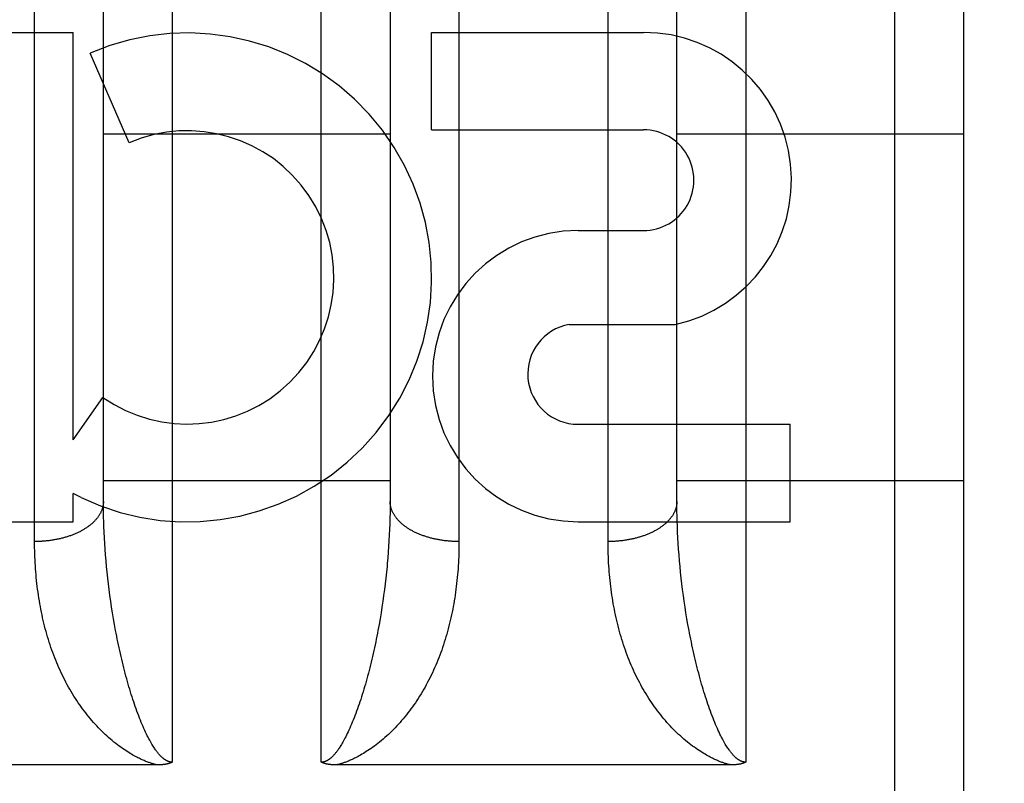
# Model space of a CAD drawing. Header units: inches. Extents: x 0 to 260, y 0 to 168.
# Tile 62 of 95: x 79.668 to 80.098, y 116.717 to 117.05. Entities that reach past the tile are written whole.
import ezdxf

# ---------------------------------------------------------------- set-up
doc = ezdxf.new("R2010")
doc.units = ezdxf.units.IN
doc.header["$LTSCALE"] = 14.2903930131
doc.header["$MEASUREMENT"] = 0
doc.linetypes.add('HIDDEN', pattern=[0.2, 0.1, -0.1])
doc.layers.get('0').update_dxf_attribs({"linetype": 'CONTINUOUS'})
for name, color, linetype in [('02___PRT_ALL_AXES', 7, 'CONTINUOUS'), ('DEFAULT_2', 8, 'HIDDEN'), ('DIMENSIONS', 7, 'CONTINUOUS')]:
    doc.layers.add(name, color=color, linetype=linetype)
doc.styles.get("Standard").update_dxf_attribs({"font": 'arial.ttf'})
doc.dimstyles.new('DIMSTYLE_1', dxfattribs={"dimtxt": 1.1462882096, "dimasz": 1.5283842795, "dimexe": 0.09, "dimexo": 0.07, "dimgap": 0.0375, "dimtad": 0, "dimtih": 1, "dimtoh": 1, "dimzin": 4, "dimdsep": 46, "dimtxsty": 'Standard', "dimblk": '_FILLED', "dimblk1": '_FILLED', "dimblk2": '_FILLED', "dimcen": 0.09, "dimazin": 1, "dimtfac": 1, "dimtofl": 0, "dimtmove": 0, "dimatfit": 3, "dimldrblk": '_FILLED', "dimfxl": 1, "dimtolj": 1, "dimtzin": 4, "dimarcsym": 0})

# ---------------------------------------------------------------- blocks, each defined once
blk = doc.blocks.new('_FILLED')
at = {"color": 0, "linetype": 'ByBlock'}
blk.add_solid([(0, 0), (-1, 0.2), (-1, -0.2)], dxfattribs=at)
blk = doc.blocks.new('*D16')
at = {"layer": 'DIMENSIONS', "color": 2, "linetype": 'Continuous'}
for p, q in [((61.6346930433, 117.6695759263), (61.6346930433, 120.920685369)), ((61.6346930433, 120.920685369), (62.9720292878, 120.920685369)), ((61.4967124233, 116.5445759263), (63.0102388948, 116.5445759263)), ((61.6346930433, 116.5445759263), (61.6346930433, 113.4878073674))]:
    blk.add_line(p, q, dxfattribs=at)
at = {"layer": 'DIMENSIONS', "color": 2, "linetype": 'Continuous', "xscale": 1.5283842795, "yscale": 1.5283842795, "zscale": 1.5283842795}
for p, rotation in [((61.6346930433, 117.6695759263), 270), ((61.6346930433, 116.5445759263), 90)]:
    blk.add_blockref('_FILLED', p, dxfattribs=dict(at, rotation=rotation))
at = {"layer": 'DIMENSIONS', "color": 2, "linetype": 'Continuous', "insert": (63.5451733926, 121.4938294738), "char_height": 1.1462882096, "width": 3.1150062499, "attachment_point": 1, "line_spacing_factor": 0.9}
blk.add_mtext('1.13', dxfattribs=at)

msp = doc.modelspace()

# ---------------------------------------------------------------- linework, layer by layer
at = {"layer": '02___PRT_ALL_AXES', "color": 8, "linetype": 'HIDDEN'}
for p, q in [((79.535612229, 117.0442976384), (79.6917425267, 117.0442976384)), ((79.6917425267, 116.8667017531), (79.6917425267, 117.0442976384)), ((79.8480145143, 117.001859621), (79.8480145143, 117.0442976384)), ((79.8480145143, 117.0442976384), (79.9404389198, 117.0442976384)), ((79.71612465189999, 116.9961992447), (79.6991988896, 117.0353068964)), ((79.8480145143, 117.001859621), (79.9404389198, 117.001859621)), ((79.9118882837, 116.9579901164), (79.9404010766, 116.9579901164)), ((79.9079636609, 116.9170295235), (79.9542388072, 116.9170295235)), ((79.6917425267, 116.8667017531), (79.7047500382, 116.8852575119)), ((79.9118882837, 116.8735139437), (80.00431268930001, 116.8735139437)), ((80.00431268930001, 116.8310759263), (80.00431268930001, 116.8735139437)), ((79.6917425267, 116.8310759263), (79.6917425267, 116.8433549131)), ((79.6952531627, 116.8415820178), (79.6917425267, 116.8433549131)), ((79.535612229, 116.8310759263), (79.6917425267, 116.8310759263)), ((79.9118882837, 116.8310759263), (80.00431268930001, 116.8310759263))]:
    msp.add_line(p, q, dxfattribs=at)
for centre, radius, start, end in [((79.7415108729, 116.9375424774), 0.1065278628, 244.263622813, 113.4027352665), ((79.94052601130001, 116.9799248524), 0.0643728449, 282.2994751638, 90.07751677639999), ((79.9404389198, 116.9799248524), 0.0219347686, 269.9011497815, 90), ((79.7415108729, 116.9375424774), 0.0639146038, 234.8894786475, 113.402608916), ((79.9118882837, 116.8945330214), 0.063457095, 90, 270), ((79.9118882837, 116.8954487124), 0.0219347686, 100.3070025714, 270)]:
    msp.add_arc(centre, radius, start, end, dxfattribs=at)
at = {"layer": 'DEFAULT_2', "color": 8, "linetype": 'HIDDEN'}
for p, q in [((79.7349576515, 117.5370759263), (79.7349576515, 116.7262825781)), ((79.7999576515, 116.7262825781), (79.7999576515, 117.5370759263)), ((79.9849576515, 117.5370759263), (79.9849576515, 116.7262825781)), ((80.0499576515, 115.7520759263), (80.0499576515, 117.5370759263)), ((80.0799576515, 117.5070755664), (80.0799576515, 115.7820759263)), ((79.6749627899, 116.8210970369), (79.6749576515, 117.166313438)), ((79.8599533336, 117.1675786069), (79.8599576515, 116.82242496)), ((79.9249627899, 116.8210970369), (79.9249576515, 117.166313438)), ((79.7049576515, 116.839935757), (79.7049598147, 117.1471530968)), ((79.8299554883, 117.1471530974), (79.8299576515, 116.839935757)), ((79.9549576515, 116.839935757), (79.9549598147, 117.1471530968)), ((79.7049576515, 117.0000759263), (79.8299576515, 117.0000759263)), ((79.9549576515, 117.0000759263), (80.0799576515, 117.0000759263)), ((81.8714576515, 116.9195678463), (49.2674576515, 116.9195678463)), ((79.7049576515, 116.8490759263), (79.8299576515, 116.8490759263)), ((79.9549576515, 116.8490759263), (80.0799576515, 116.8490759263)), ((79.704967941, 116.8375216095), (79.7049576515, 116.839935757)), ((79.8299576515, 116.839935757), (79.8299473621, 116.8375216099)), ((79.954967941, 116.8375216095), (79.9549576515, 116.839935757)), ((79.7049988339, 116.8350955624), (79.704967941, 116.8375216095)), ((79.7050503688, 116.8326581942), (79.7049988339, 116.8350955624)), ((79.8299164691, 116.8350955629), (79.8298649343, 116.8326581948)), ((79.8299473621, 116.8375216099), (79.8299164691, 116.8350955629)), ((79.9549988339, 116.8350955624), (79.954967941, 116.8375216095)), ((79.82979271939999, 116.830210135), (79.8296997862, 116.8277520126)), ((79.8298649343, 116.8326581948), (79.82979271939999, 116.830210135)), ((79.9551664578, 116.8289822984), (79.9550838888, 116.831435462)), ((79.70526976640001, 116.8265193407), (79.7051664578, 116.8289822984)), ((79.7053938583, 116.8240471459), (79.70526976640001, 116.8265193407)), ((79.8296997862, 116.8277520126), (79.8295860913, 116.8252843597)), ((79.95526976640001, 116.8265193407), (79.9551664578, 116.8289822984)), ((79.9553938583, 116.8240471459), (79.95526976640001, 116.8265193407)), ((79.70553878, 116.8215662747), (79.7053938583, 116.8240471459)), ((79.7057045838, 116.8190772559), (79.70553878, 116.8215662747)), ((79.8294515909, 116.8228077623), (79.8292962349, 116.8203227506)), ((79.8295860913, 116.8252843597), (79.8294515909, 116.8228077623)), ((79.95553878, 116.8215662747), (79.9553938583, 116.8240471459)), ((79.9557045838, 116.8190772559), (79.95553878, 116.8215662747)), ((79.7058913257, 116.8165806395), (79.7057045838, 116.8190772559)), ((79.82911996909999, 116.8178298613), (79.8289227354, 116.81532965)), ((79.8292962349, 116.8203227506), (79.82911996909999, 116.8178298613)), ((79.9558913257, 116.8165806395), (79.9557045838, 116.8190772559)), ((79.70609906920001, 116.814076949), (79.7058913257, 116.8165806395)), ((79.7063278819, 116.8115667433), (79.70609906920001, 116.814076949)), ((79.95609906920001, 116.814076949), (79.9558913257, 116.8165806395)), ((79.9563278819, 116.8115667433), (79.95609906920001, 116.814076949)), ((79.7065778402, 116.8090505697), (79.7063278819, 116.8115667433)), ((79.70684902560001, 116.8065290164), (79.7065778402, 116.8090505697)), ((79.828337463, 116.8090505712), (79.8280662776, 116.8065290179)), ((79.8285874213, 116.8115667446), (79.828337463, 116.8090505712)), ((79.9565778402, 116.8090505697), (79.9563278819, 116.8115667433)), ((79.95684902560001, 116.8065290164), (79.9565778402, 116.8090505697)), ((79.7071415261, 116.8040027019), (79.70684902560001, 116.8065290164)), ((79.8280662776, 116.8065290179), (79.82777377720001, 116.8040027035)), ((79.9571415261, 116.8040027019), (79.95684902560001, 116.8065290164)), ((79.7074554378, 116.8014722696), (79.7071415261, 116.8040027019)), ((79.7077908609, 116.798938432), (79.7074554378, 116.8014722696)), ((79.8274598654, 116.8014722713), (79.82712444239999, 116.7989384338)), ((79.82777377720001, 116.8040027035), (79.8274598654, 116.8014722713)), ((79.9574554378, 116.8014722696), (79.9571415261, 116.8040027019)), ((79.9577908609, 116.798938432), (79.9574554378, 116.8014722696)), ((79.7081479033, 116.7964019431), (79.7077908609, 116.798938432)), ((79.7085266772, 116.793863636), (79.7081479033, 116.7964019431)), ((79.82676740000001, 116.7964019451), (79.8263886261, 116.7938636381)), ((79.82712444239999, 116.7989384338), (79.82676740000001, 116.7964019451)), ((79.9581479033, 116.7964019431), (79.9577908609, 116.798938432)), ((79.9585266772, 116.793863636), (79.9581479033, 116.7964019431)), ((79.7089272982, 116.79132443), (79.7085266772, 116.793863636)), ((79.7093498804, 116.7887853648), (79.7089272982, 116.79132443)), ((79.8259880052, 116.7913244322), (79.825565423, 116.7887853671)), ((79.8263886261, 116.7938636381), (79.8259880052, 116.7913244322)), ((79.9589272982, 116.79132443), (79.9585266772, 116.793863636)), ((79.9593498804, 116.7887853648), (79.9589272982, 116.79132443)), ((79.70979454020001, 116.7862475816), (79.7093498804, 116.7887853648)), ((79.825565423, 116.7887853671), (79.82512076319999, 116.7862475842)), ((79.95979454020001, 116.7862475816), (79.9593498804, 116.7887853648)), ((79.7102613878, 116.783712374), (79.70979454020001, 116.7862475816)), ((79.9602613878, 116.783712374), (79.95979454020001, 116.7862475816)), ((79.7285790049, 116.7250734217), (79.5565528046, 116.7250725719)), ((79.97857927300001, 116.7250734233), (79.8065528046, 116.7250725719))]:
    msp.add_line(p, q, dxfattribs=at)
for points in [[(79.7049576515, 116.839935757), (79.7049547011, 116.8396901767), (79.70494585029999, 116.8394446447), (79.704931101, 116.8391992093), (79.70491045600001, 116.8389539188), (79.7048839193, 116.8387088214), (79.7048514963, 116.8384639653), (79.7048131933, 116.8382193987), (79.7047690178, 116.8379751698), (79.7047189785, 116.8377313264), (79.7046630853, 116.8374879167), (79.7046013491, 116.8372449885), (79.7045337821, 116.8370025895), (79.7044603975, 116.8367607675), (79.70438120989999, 116.83651957), (79.7042962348, 116.8362790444), (79.7042054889, 116.8360392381), (79.70410899, 116.8358001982), (79.7040067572, 116.8355619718), (79.70389881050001, 116.8353246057), (79.7037851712, 116.8350881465), (79.7036658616, 116.8348526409), (79.7035409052, 116.8346181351), (79.7034103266, 116.8343846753), (79.70327415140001, 116.8341523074), (79.70313240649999, 116.833921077), (79.7029851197, 116.8336910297), (79.70283232, 116.8334622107), (79.7026740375, 116.8332346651), (79.7025103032, 116.8330084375), (79.7023411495, 116.8327835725), (79.7021666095, 116.8325601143), (79.7019867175, 116.8323381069), (79.7018015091, 116.8321175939), (79.7016110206, 116.8318986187), (79.70141528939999, 116.8316812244), (79.7012143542, 116.8314654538), (79.7010082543, 116.8312513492), (79.7007970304, 116.8310389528), (79.7005807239, 116.8308283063), (79.7003593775, 116.8306194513), (79.7001330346, 116.8304124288), (79.6999017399, 116.8302072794), (79.6996655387, 116.8300040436), (79.6994244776, 116.8298027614), (79.69917860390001, 116.8296034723), (79.6989279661, 116.8294062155), (79.6986726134, 116.8292110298), (79.698412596, 116.8290179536), (79.6981479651, 116.828827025), (79.6978787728, 116.8286382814), (79.697605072, 116.8284517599), (79.69732691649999, 116.8282674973), (79.69704436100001, 116.8280855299), (79.6967574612, 116.8279058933), (79.6964662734, 116.8277286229), (79.6961708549, 116.8275537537), (79.6958712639, 116.82738132), (79.6955675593, 116.8272113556), (79.6952598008, 116.8270438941), (79.6949480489, 116.8268789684), (79.6946323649, 116.8267166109), (79.694312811, 116.8265568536), (79.69398945, 116.8263997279), (79.6936623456, 116.8262452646), (79.693331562, 116.8260934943), (79.69299716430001, 116.8259444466), (79.69265921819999, 116.825798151), (79.6923177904, 116.8256546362), (79.6919729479, 116.8255139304), (79.6916247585, 116.8253760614), (79.6912732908, 116.8252410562), (79.69091861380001, 116.8251089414), (79.6905607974, 116.824979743), (79.6901999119, 116.8248534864), (79.6898360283, 116.8247301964), (79.6894692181, 116.8246098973), (79.6890995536, 116.8244926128), (79.6887271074, 116.8243783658), (79.68835195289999, 116.824267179), (79.6879741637, 116.8241590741), (79.6875938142, 116.8240540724), (79.6872109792, 116.8239521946), (79.6868257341, 116.8238534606), (79.6864381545, 116.8237578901), (79.6860483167, 116.8236655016), (79.6856562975, 116.8235763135), (79.6852621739, 116.8234903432), (79.6848660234, 116.8234076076), (79.6844679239, 116.8233281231), (79.6840679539, 116.8232519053), (79.6836661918, 116.8231789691), (79.68326271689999, 116.8231093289), (79.6828576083, 116.8230429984), (79.6824509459, 116.8229799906), (79.6820428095, 116.822920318), (79.6816332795, 116.8228639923), (79.6812224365, 116.8228110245), (79.6808103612, 116.8227614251), (79.6803971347, 116.8227152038), (79.67998283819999, 116.8226723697), (79.6795675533, 116.8226329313), (79.67915136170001, 116.8225968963), (79.6787343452, 116.8225642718), (79.6783165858, 116.8225350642), (79.6778981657, 116.8225092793), (79.67747916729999, 116.8224869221), (79.6770596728, 116.822467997), (79.6766397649, 116.8224525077), (79.6762195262, 116.8224404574), (79.6757990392, 116.8224318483), (79.6753783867, 116.8224266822), (79.6749576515, 116.82242496)], [(79.8599576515, 116.82242496), (79.8595369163, 116.8224266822), (79.8591162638, 116.8224318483), (79.85869577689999, 116.8224404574), (79.8582755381, 116.8224525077), (79.8578556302, 116.822467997), (79.8574361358, 116.8224869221), (79.85701713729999, 116.8225092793), (79.8565987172, 116.8225350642), (79.85618095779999, 116.8225642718), (79.8557639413, 116.8225968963), (79.8553477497, 116.8226329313), (79.8549324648, 116.8226723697), (79.8545181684, 116.8227152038), (79.85410494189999, 116.8227614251), (79.8536928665, 116.8228110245), (79.8532820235, 116.8228639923), (79.8528724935, 116.822920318), (79.8524643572, 116.8229799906), (79.85205769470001, 116.8230429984), (79.8516525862, 116.8231093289), (79.8512491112, 116.8231789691), (79.8508473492, 116.8232519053), (79.8504473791, 116.8233281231), (79.8500492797, 116.8234076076), (79.84965312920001, 116.8234903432), (79.8492590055, 116.8235763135), (79.8488669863, 116.8236655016), (79.84847714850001, 116.8237578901), (79.848089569, 116.8238534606), (79.8477043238, 116.8239521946), (79.8473214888, 116.8240540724), (79.8469411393, 116.8241590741), (79.8465633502, 116.824267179), (79.8461881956, 116.8243783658), (79.84581574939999, 116.8244926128), (79.8454460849, 116.8246098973), (79.8450792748, 116.8247301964), (79.8447153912, 116.8248534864), (79.84435450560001, 116.824979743), (79.8439966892, 116.8251089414), (79.8436420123, 116.8252410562), (79.8432905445, 116.8253760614), (79.84294235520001, 116.8255139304), (79.84259751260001, 116.8256546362), (79.8422560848, 116.825798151), (79.8419181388, 116.8259444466), (79.8415837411, 116.8260934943), (79.8412529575, 116.8262452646), (79.840925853, 116.8263997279), (79.840602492, 116.8265568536), (79.8402829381, 116.8267166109), (79.8399672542, 116.8268789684), (79.83965550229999, 116.8270438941), (79.8393477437, 116.8272113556), (79.8390440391, 116.82738132), (79.8387444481, 116.8275537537), (79.8384490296, 116.8277286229), (79.8381578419, 116.8279058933), (79.837870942, 116.8280855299), (79.8375883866, 116.8282674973), (79.83731023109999, 116.8284517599), (79.83703653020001, 116.8286382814), (79.8367673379, 116.828827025), (79.836502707, 116.8290179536), (79.8362426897, 116.8292110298), (79.83598733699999, 116.8294062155), (79.8357366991, 116.8296034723), (79.8354908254, 116.8298027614), (79.8352497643, 116.8300040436), (79.8350135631, 116.8302072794), (79.8347822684, 116.8304124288), (79.8345559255, 116.8306194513), (79.8343345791, 116.8308283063), (79.83411827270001, 116.8310389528), (79.8339070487, 116.8312513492), (79.8337009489, 116.8314654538), (79.8335000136, 116.8316812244), (79.8333042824, 116.8318986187), (79.8331137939, 116.8321175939), (79.8329285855, 116.8323381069), (79.8327486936, 116.8325601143), (79.83257415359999, 116.8327835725), (79.83240499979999, 116.8330084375), (79.8322412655, 116.8332346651), (79.832082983, 116.8334622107), (79.8319301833, 116.8336910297), (79.8317828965, 116.833921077), (79.8316411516, 116.8341523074), (79.8315049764, 116.8343846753), (79.83137439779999, 116.8346181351), (79.8312494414, 116.8348526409), (79.8311301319, 116.8350881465), (79.8310164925, 116.8353246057), (79.8309085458, 116.8355619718), (79.830806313, 116.8358001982), (79.8307098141, 116.8360392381), (79.8306190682, 116.8362790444), (79.8305340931, 116.83651957), (79.8304549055, 116.8367607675), (79.830381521, 116.8370025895), (79.8303139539, 116.8372449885), (79.8302522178, 116.8374879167), (79.8301963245, 116.8377313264), (79.8301462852, 116.8379751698), (79.83010210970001, 116.8382193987), (79.8300638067, 116.8384639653), (79.8300313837, 116.8387088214), (79.8300048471, 116.8389539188), (79.82998420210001, 116.8391992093), (79.8299694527, 116.8394446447), (79.829960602, 116.8396901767), (79.8299576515, 116.839935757)], [(79.9549576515, 116.839935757), (79.9549547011, 116.8396901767), (79.95494585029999, 116.8394446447), (79.954931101, 116.8391992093), (79.95491045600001, 116.8389539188), (79.9548839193, 116.8387088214), (79.9548514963, 116.8384639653), (79.9548131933, 116.8382193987), (79.9547690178, 116.8379751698), (79.9547189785, 116.8377313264), (79.9546630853, 116.8374879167), (79.9546013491, 116.8372449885), (79.9545337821, 116.8370025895), (79.9544603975, 116.8367607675), (79.95438120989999, 116.83651957), (79.9542962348, 116.8362790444), (79.9542054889, 116.8360392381), (79.95410899, 116.8358001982), (79.9540067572, 116.8355619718), (79.95389881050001, 116.8353246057), (79.9537851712, 116.8350881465), (79.9536658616, 116.8348526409), (79.9535409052, 116.8346181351), (79.9534103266, 116.8343846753), (79.95327415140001, 116.8341523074), (79.95313240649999, 116.833921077), (79.9529851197, 116.8336910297), (79.95283232, 116.8334622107), (79.9526740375, 116.8332346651), (79.9525103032, 116.8330084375), (79.9523411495, 116.8327835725), (79.9521666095, 116.8325601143), (79.9519867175, 116.8323381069), (79.9518015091, 116.8321175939), (79.9516110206, 116.8318986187), (79.95141528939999, 116.8316812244), (79.9512143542, 116.8314654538), (79.9510082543, 116.8312513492), (79.9507970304, 116.8310389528), (79.9505807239, 116.8308283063), (79.9503593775, 116.8306194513), (79.9501330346, 116.8304124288), (79.9499017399, 116.8302072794), (79.9496655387, 116.8300040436), (79.9494244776, 116.8298027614), (79.94917860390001, 116.8296034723), (79.9489279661, 116.8294062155), (79.9486726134, 116.8292110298), (79.948412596, 116.8290179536), (79.9481479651, 116.828827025), (79.9478787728, 116.8286382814), (79.947605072, 116.8284517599), (79.94732691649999, 116.8282674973), (79.94704436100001, 116.8280855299), (79.9467574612, 116.8279058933), (79.9464662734, 116.8277286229), (79.9461708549, 116.8275537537), (79.9458712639, 116.82738132), (79.9455675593, 116.8272113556), (79.9452598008, 116.8270438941), (79.9449480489, 116.8268789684), (79.9446323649, 116.8267166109), (79.944312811, 116.8265568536), (79.94398945, 116.8263997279), (79.9436623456, 116.8262452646), (79.943331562, 116.8260934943), (79.94299716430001, 116.8259444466), (79.94265921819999, 116.825798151), (79.9423177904, 116.8256546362), (79.9419729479, 116.8255139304), (79.9416247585, 116.8253760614), (79.9412732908, 116.8252410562), (79.94091861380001, 116.8251089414), (79.9405607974, 116.824979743), (79.9401999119, 116.8248534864), (79.9398360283, 116.8247301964), (79.9394692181, 116.8246098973), (79.9390995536, 116.8244926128), (79.9387271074, 116.8243783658), (79.93835195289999, 116.824267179), (79.9379741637, 116.8241590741), (79.9375938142, 116.8240540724), (79.9372109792, 116.8239521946), (79.9368257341, 116.8238534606), (79.9364381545, 116.8237578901), (79.9360483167, 116.8236655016), (79.9356562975, 116.8235763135), (79.9352621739, 116.8234903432), (79.9348660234, 116.8234076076), (79.9344679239, 116.8233281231), (79.9340679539, 116.8232519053), (79.9336661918, 116.8231789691), (79.93326271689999, 116.8231093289), (79.9328576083, 116.8230429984), (79.9324509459, 116.8229799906), (79.9320428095, 116.822920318), (79.9316332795, 116.8228639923), (79.9312224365, 116.8228110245), (79.9308103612, 116.8227614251), (79.9303971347, 116.8227152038), (79.92998283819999, 116.8226723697), (79.9295675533, 116.8226329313), (79.92915136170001, 116.8225968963), (79.9287343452, 116.8225642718), (79.9283165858, 116.8225350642), (79.9278981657, 116.8225092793), (79.92747916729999, 116.8224869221), (79.9270596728, 116.822467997), (79.9266397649, 116.8224525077), (79.9262195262, 116.8224404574), (79.9257990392, 116.8224318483), (79.9253783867, 116.8224266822), (79.9249576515, 116.82242496)], [(79.9550838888, 116.831435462), (79.95502201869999, 116.8338782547), (79.9549988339, 116.8350955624)], [(79.7051664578, 116.8289822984), (79.7050838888, 116.831435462), (79.7050503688, 116.8326581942)], [(79.8599576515, 116.82242496), (79.8599525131, 116.8210970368), (79.8599370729, 116.8197721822), (79.85991133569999, 116.8184504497), (79.8598752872, 116.8171320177), (79.8598289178, 116.8158170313), (79.8597722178, 116.8145056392), (79.8597051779, 116.8131979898), (79.8596277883, 116.811894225), (79.8595400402, 116.8105944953), (79.8594419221, 116.809298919), (79.8593334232, 116.8080076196), (79.8592145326, 116.8067207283), (79.8590852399, 116.8054383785), (79.85894553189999, 116.804160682), (79.8587953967, 116.8028877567), (79.85863482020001, 116.8016197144), (79.8584637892, 116.8003566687), (79.8582822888, 116.7990987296), (79.8580903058, 116.7978460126), (79.8578878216, 116.7965986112), (79.85767481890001, 116.7953566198), (79.8574512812, 116.7941201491), (79.8572171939, 116.7928893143), (79.8569725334, 116.7916641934), (79.8567172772, 116.7904448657), (79.8564514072, 116.7892314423), (79.8561749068, 116.7880240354), (79.8558877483, 116.786822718), (79.8555899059, 116.7856275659), (79.8552813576, 116.7844386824), (79.8549620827, 116.7832561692), (79.85463205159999, 116.7820801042), (79.8542912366, 116.7809105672), (79.8539396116, 116.779747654), (79.8535771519, 116.7785914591), (79.8532038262, 116.7774420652), (79.85281960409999, 116.7762995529), (79.85242445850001, 116.7751640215), (79.8520183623, 116.7740355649), (79.85160128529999, 116.7729142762), (79.8511731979, 116.7718002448), (79.850734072, 116.7706935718), (79.8502838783, 116.7695943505), (79.8498225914, 116.768502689), (79.8493501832, 116.767418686), (79.8488666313, 116.7663424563), (79.8483719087, 116.7652741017), (79.8478660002, 116.7642137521), (79.8473488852, 116.7631615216), (79.8468205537, 116.7621175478), (79.8462809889, 116.7610819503), (79.84573019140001, 116.7600548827), (79.84516809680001, 116.7590363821), (79.844594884, 116.7580268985), (79.8440104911, 116.7570264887), (79.8434155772, 116.756036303), (79.84281035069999, 116.7550568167), (79.8421961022, 116.75408992), (79.841574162, 116.7531376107), (79.8409446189, 116.7521996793), (79.8403080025, 116.7512766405), (79.83966432, 116.7503682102), (79.8390137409, 116.7494743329), (79.8383563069, 116.7485948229), (79.8376920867, 116.7477295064), (79.83702116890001, 116.7468782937), (79.8363436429, 116.7460410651), (79.8356595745, 116.745217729), (79.8349690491, 116.7444081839), (79.8342720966, 116.7436123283), (79.8335687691, 116.7428300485), (79.8328590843, 116.7420612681), (79.8321430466, 116.7413058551), (79.8314207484, 116.7405638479), (79.83069229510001, 116.7398353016), (79.8299576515, 116.7391199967)], [(79.7049576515, 116.7391199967), (79.70422300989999, 116.7398352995), (79.7034945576, 116.7405638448), (79.7027722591, 116.7413058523), (79.7020562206, 116.7420612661), (79.701346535, 116.7428300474), (79.7006432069, 116.7436123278), (79.6999462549, 116.7444081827), (79.6992557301, 116.7452177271), (79.698571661, 116.746041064), (79.6978941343, 116.7468782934), (79.6972232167, 116.7477295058), (79.69655899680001, 116.748594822), (79.6959015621, 116.749474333), (79.6952509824, 116.7503682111), (79.6946073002, 116.751276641), (79.6939706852, 116.7521996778), (79.6933411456, 116.7531376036), (79.6927192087, 116.7540899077), (79.69210495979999, 116.7550568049), (79.6914997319, 116.7560362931), (79.6909048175, 116.7570264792), (79.6903204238, 116.7580268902), (79.6897472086, 116.7590363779), (79.6891851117, 116.7600548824), (79.6886343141, 116.7610819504), (79.6880947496, 116.7621175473), (79.6875664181, 116.7631615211), (79.687049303, 116.7642137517), (79.68654339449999, 116.7652741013), (79.68604867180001, 116.7663424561), (79.68556511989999, 116.7674186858), (79.6850927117, 116.7685026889), (79.6846314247, 116.7695943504), (79.6841812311, 116.7706935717), (79.68374210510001, 116.7718002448), (79.6833140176, 116.7729142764), (79.68289694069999, 116.774035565), (79.6824908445, 116.7751640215), (79.6820956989, 116.776299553), (79.6817114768, 116.7774420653), (79.6813381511, 116.7785914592), (79.68097569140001, 116.7797476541), (79.6806240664, 116.7809105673), (79.6802832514, 116.7820801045), (79.67995322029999, 116.7832561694), (79.6796339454, 116.7844386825), (79.6793253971, 116.785627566), (79.6790275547, 116.7868227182), (79.6787403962, 116.7880240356), (79.6784638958, 116.7892314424), (79.6781980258, 116.7904448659), (79.6779427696, 116.7916641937), (79.67769810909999, 116.7928893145), (79.6774640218, 116.7941201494), (79.6772404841, 116.79535662), (79.6770274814, 116.7965986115), (79.6768249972, 116.7978460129), (79.67663301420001, 116.79909873), (79.6764515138, 116.800356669), (79.6762804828, 116.8016197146), (79.6761199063, 116.8028877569), (79.6759697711, 116.8041606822), (79.67583006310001, 116.8054383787), (79.6757007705, 116.8067207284), (79.67558187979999, 116.8080076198), (79.6754733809, 116.8092989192), (79.6753752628, 116.8105944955), (79.6752875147, 116.8118942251), (79.67521012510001, 116.81319799), (79.6751430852, 116.8145056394), (79.67508638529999, 116.8158170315), (79.6750400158, 116.8171320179), (79.6750039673, 116.81845045), (79.6749782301, 116.8197721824), (79.6749627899, 116.8210970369)], [(79.9549576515, 116.7391199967), (79.95422300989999, 116.7398352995), (79.9534945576, 116.7405638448), (79.9527722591, 116.7413058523), (79.9520562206, 116.7420612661), (79.951346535, 116.7428300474), (79.9506432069, 116.7436123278), (79.9499462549, 116.7444081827), (79.9492557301, 116.7452177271), (79.948571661, 116.746041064), (79.9478941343, 116.7468782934), (79.9472232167, 116.7477295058), (79.94655899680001, 116.748594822), (79.9459015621, 116.749474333), (79.9452509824, 116.7503682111), (79.9446073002, 116.751276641), (79.9439706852, 116.7521996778), (79.9433411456, 116.7531376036), (79.9427192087, 116.7540899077), (79.94210495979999, 116.7550568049), (79.9414997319, 116.7560362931), (79.9409048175, 116.7570264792), (79.9403204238, 116.7580268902), (79.9397472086, 116.7590363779), (79.9391851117, 116.7600548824), (79.9386343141, 116.7610819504), (79.9380947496, 116.7621175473), (79.9375664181, 116.7631615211), (79.937049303, 116.7642137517), (79.93654339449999, 116.7652741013), (79.93604867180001, 116.7663424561), (79.93556511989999, 116.7674186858), (79.9350927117, 116.7685026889), (79.9346314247, 116.7695943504), (79.9341812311, 116.7706935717), (79.93374210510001, 116.7718002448), (79.9333140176, 116.7729142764), (79.93289694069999, 116.774035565), (79.9324908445, 116.7751640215), (79.9320956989, 116.776299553), (79.9317114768, 116.7774420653), (79.9313381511, 116.7785914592), (79.93097569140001, 116.779747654), (79.9306240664, 116.7809105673), (79.9302832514, 116.7820801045), (79.92995322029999, 116.7832561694), (79.9296339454, 116.7844386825), (79.9293253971, 116.785627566), (79.9290275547, 116.7868227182), (79.9287403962, 116.7880240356), (79.9284638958, 116.7892314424), (79.9281980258, 116.7904448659), (79.9279427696, 116.7916641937), (79.92769810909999, 116.7928893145), (79.9274640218, 116.7941201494), (79.9272404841, 116.79535662), (79.9270274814, 116.7965986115), (79.9268249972, 116.7978460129), (79.92663301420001, 116.79909873), (79.9264515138, 116.800356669), (79.9262804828, 116.8016197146), (79.9261199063, 116.8028877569), (79.9259697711, 116.8041606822), (79.92583006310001, 116.8054383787), (79.9257007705, 116.8067207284), (79.92558187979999, 116.8080076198), (79.9254733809, 116.8092989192), (79.9253752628, 116.8105944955), (79.9252875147, 116.8118942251), (79.92521012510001, 116.81319799), (79.9251430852, 116.8145056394), (79.92508638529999, 116.8158170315), (79.9250400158, 116.8171320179), (79.9250039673, 116.81845045), (79.9249782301, 116.8197721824), (79.9249627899, 116.8210970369)], [(79.8289227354, 116.81532965), (79.8287044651, 116.8128226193), (79.8285874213, 116.8115667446)], [(79.7199576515, 116.7474823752), (79.7195903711, 116.7484756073), (79.7192261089, 116.7494831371), (79.7188649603, 116.7505053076), (79.7185069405, 116.7515416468), (79.7181520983, 116.7525917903), (79.7178004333, 116.7536556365), (79.717451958, 116.7547329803), (79.7171066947, 116.7558236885), (79.7167646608, 116.7569275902), (79.7164258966, 116.7580445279), (79.7160904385, 116.7591743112), (79.7157583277, 116.7603168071), (79.7154296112, 116.7614718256), (79.7151043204, 116.7626392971), (79.7147824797, 116.7638191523), (79.7144641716, 116.7650111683), (79.7141493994, 116.7662153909), (79.7138384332, 116.7674308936), (79.7135312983, 116.7686576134), (79.7132286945, 116.7698928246), (79.7129312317, 116.771133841), (79.7126390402, 116.7723799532), (79.7123524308, 116.7736295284), (79.7120713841, 116.7748823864), (79.7117959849, 116.7761378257), (79.711526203, 116.7773957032), (79.7112620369, 116.7786557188), (79.7110034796, 116.7799176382), (79.7107505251, 116.7811811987), (79.710503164, 116.782446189), (79.7102613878, 116.783712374)], [(79.82512076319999, 116.7862475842), (79.8246539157, 116.7837123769), (79.8244121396, 116.782446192), (79.8241647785, 116.7811812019), (79.82391182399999, 116.7799176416), (79.82365326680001, 116.7786557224), (79.8233891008, 116.7773957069), (79.8231193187, 116.7761378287), (79.8228439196, 116.77488239), (79.8225628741, 116.773629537), (79.8222762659, 116.772379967), (79.8219840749, 116.7711338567), (79.8216866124, 116.7698928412), (79.82138400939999, 116.768657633), (79.8210768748, 116.7674309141), (79.8207659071, 116.7662154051), (79.82045113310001, 116.7650111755), (79.82013282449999, 116.763819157), (79.8198109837, 116.7626393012), (79.8194856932, 116.7614718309), (79.81915697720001, 116.7603168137), (79.8188248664, 116.7591743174), (79.8184894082, 116.7580445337), (79.8181506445, 116.7569275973), (79.817808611, 116.7558236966), (79.8174633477, 116.7547329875), (79.8171148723, 116.7536556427), (79.8167632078, 116.7525917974), (79.81640836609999, 116.7515416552), (79.8160503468, 116.7505053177), (79.81568919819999, 116.7494831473), (79.8153249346, 116.7484756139), (79.8149576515, 116.7474823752)], [(79.9699576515, 116.7474823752), (79.9695903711, 116.7484756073), (79.9692261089, 116.7494831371), (79.9688649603, 116.7505053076), (79.9685069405, 116.7515416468), (79.9681520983, 116.7525917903), (79.9678004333, 116.7536556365), (79.967451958, 116.7547329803), (79.9671066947, 116.7558236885), (79.9667646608, 116.7569275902), (79.9664258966, 116.7580445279), (79.9660904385, 116.7591743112), (79.9657583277, 116.7603168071), (79.9654296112, 116.7614718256), (79.9651043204, 116.7626392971), (79.9647824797, 116.7638191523), (79.9644641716, 116.7650111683), (79.9641493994, 116.7662153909), (79.9638384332, 116.7674308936), (79.9635312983, 116.7686576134), (79.9632286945, 116.7698928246), (79.9629312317, 116.771133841), (79.9626390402, 116.7723799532), (79.9623524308, 116.7736295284), (79.9620713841, 116.7748823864), (79.9617959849, 116.7761378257), (79.961526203, 116.7773957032), (79.9612620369, 116.7786557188), (79.9610034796, 116.7799176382), (79.9607505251, 116.7811811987), (79.960503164, 116.782446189), (79.9602613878, 116.783712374)], [(79.7349576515, 116.7262825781), (79.7349037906, 116.7262828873), (79.7348497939, 116.7262838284), (79.73479568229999, 116.7262853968), (79.73474139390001, 116.7262876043), (79.7346868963, 116.7262904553), (79.7346321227, 116.726293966), (79.7345770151, 116.7262981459), (79.7345215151, 116.7263030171), (79.7344655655, 116.7263085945), (79.7344091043, 116.7263149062), (79.7343520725, 116.7263219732), (79.73429440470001, 116.7263298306), (79.7342360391, 116.7263385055), (79.73417690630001, 116.7263480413), (79.7341169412, 116.726358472), (79.7340560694, 116.7263698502), (79.7339942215, 116.7263822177), (79.73393131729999, 116.7263956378), (79.7338672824, 116.7264101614), (79.7338020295, 116.7264258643), (79.7337354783, 116.7264428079), (79.7336675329, 116.7264610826), (79.73359810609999, 116.7264807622), (79.7335270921, 116.7265019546), (79.7334543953, 116.7265247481), (79.7333798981, 116.7265492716), (79.73330349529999, 116.7265756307), (79.7332250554, 116.7266039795), (79.73314446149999, 116.7266344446), (79.73306156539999, 116.7266672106), (79.7329762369, 116.7267024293), (79.7328883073, 116.7267403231), (79.7327976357, 116.7267810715), (79.7327040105, 116.7268249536), (79.7326071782, 116.7268722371), (79.7325071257, 116.7269231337), (79.7324035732, 116.7269779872), (79.73229706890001, 116.7270366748), (79.7321880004, 116.7270991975), (79.7320765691, 116.7271655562), (79.7319632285, 116.7272356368), (79.7318476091, 116.7273098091), (79.7317295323, 116.7273883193), (79.7316088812, 116.7274714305), (79.7314855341, 116.7275593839), (79.7313593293, 116.727652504), (79.7312301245, 116.727751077), (79.7310977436, 116.7278554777), (79.7309620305, 116.7279660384), (79.7308227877, 116.7280831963), (79.7306798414, 116.7282073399), (79.73053297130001, 116.7283389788), (79.7303819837, 116.7284785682), (79.7302266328, 116.7286267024), (79.7300667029, 116.7287839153), (79.7299019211, 116.7289508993), (79.7297320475, 116.7291282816), (79.7295567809, 116.729316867), (79.7293758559, 116.7295173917), (79.7291889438, 116.7297307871), (79.7289957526, 116.7299579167), (79.7287959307, 116.7301998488), (79.72858916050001, 116.7304575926), (79.7283750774, 116.7307323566), (79.7281533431, 116.7310253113), (79.7279235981, 116.7313377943), (79.7276854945, 116.7316711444), (79.7274387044, 116.7320267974), (79.7271828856, 116.7324062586), (79.72691778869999, 116.7328109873), (79.72664311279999, 116.7332426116), (79.7263587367, 116.7337025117), (79.7260644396, 116.7341923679), (79.7257602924, 116.7347133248), (79.7254462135, 116.7352669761), (79.72512251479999, 116.7358540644), (79.7247893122, 116.7364759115), (79.72444717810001, 116.7371327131), (79.72409647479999, 116.7378253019), (79.7237379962, 116.7385532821), (79.7233723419, 116.7393168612), (79.7230004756, 116.7401150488), (79.7226229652, 116.7409478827), (79.7222415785, 116.7418122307), (79.7218574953, 116.7427063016), (79.7214729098, 116.7436252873), (79.7210902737, 116.7445634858), (79.7207097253, 116.7455203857), (79.7203322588, 116.7464928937), (79.7199576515, 116.7474823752)], [(79.8149576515, 116.7474823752), (79.81458580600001, 116.7465001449), (79.81421304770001, 116.7455394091), (79.8138392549, 116.7445988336), (79.8134652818, 116.7436807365), (79.81309131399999, 116.7427854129), (79.81271930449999, 116.741917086), (79.8123510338, 116.7410793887), (79.81198739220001, 116.7402733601), (79.8116297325, 116.7395011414), (79.8112785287, 116.7387625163), (79.8109345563, 116.7380580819), (79.8105982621, 116.7373874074), (79.810270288, 116.7367506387), (79.809950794, 116.7361467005), (79.8096400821, 116.7355749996), (79.8093383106, 116.7350344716), (79.8090457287, 116.7345244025), (79.8087623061, 116.7340434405), (79.808488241, 116.7335907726), (79.8082230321, 116.7331644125), (79.80796629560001, 116.7327626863), (79.80771780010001, 116.7323842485), (79.8074771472, 116.7320275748), (79.8072443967, 116.7316918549), (79.8070195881, 116.7313762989), (79.8068023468, 116.7310795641), (79.8065924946, 116.730800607), (79.8063894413, 116.730537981), (79.8061926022, 116.7302902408), (79.80600174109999, 116.7300565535), (79.8058164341, 116.729835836), (79.8056366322, 116.7296275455), (79.8054622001, 116.7294310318), (79.8052929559, 116.7292456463), (79.8051287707, 116.7290707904), (79.8049693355, 116.7289057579), (79.8048143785, 116.7287498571), (79.8046636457, 116.7286025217), (79.8045168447, 116.728463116), (79.8043738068, 116.728331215), (79.8042343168, 116.7282063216), (79.80409821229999, 116.72808806), (79.8039652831, 116.7279759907), (79.8038354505, 116.7278698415), (79.8037086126, 116.7277693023), (79.8035846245, 116.7276740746), (79.8034633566, 116.727583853), (79.8033446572, 116.7274983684), (79.80322829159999, 116.7274172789), (79.8031143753, 116.7273405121), (79.8030028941, 116.7272679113), (79.8028940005, 116.7271994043), (79.8027878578, 116.7271349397), (79.8026844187, 116.727074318), (79.80258373, 116.7270173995), (79.802485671, 116.7269639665), (79.8023901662, 116.7269138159), (79.8022971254, 116.7268667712), (79.8022064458, 116.7268226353), (79.8021180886, 116.726781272), (79.8020319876, 116.7267425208), (79.8019481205, 116.7267062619), (79.8018664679, 116.7266723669), (79.8017869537, 116.7266407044), (79.8017095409, 116.726611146), (79.8016340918, 116.7265835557), (79.8015605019, 116.726557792), (79.8014886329, 116.7265337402), (79.8014183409, 116.7265112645), (79.8013495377, 116.7264902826), (79.8012821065, 116.7264706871), (79.8012159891, 116.7264524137), (79.80115111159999, 116.7264353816), (79.801087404, 116.7264195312), (79.80102479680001, 116.7264047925), (79.80096321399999, 116.7263911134), (79.8009025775, 116.7263784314), (79.8008428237, 116.7263667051), (79.8007838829, 116.7263558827), (79.800725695, 116.72634593), (79.8006681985, 116.7263368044), (79.80061132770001, 116.7263284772), (79.80055501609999, 116.7263209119), (79.800499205, 116.7263140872), (79.8004438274, 116.7263079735), (79.80038884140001, 116.726302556), (79.8003341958, 116.7262978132), (79.8002798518, 116.7262937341), (79.8002257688, 116.7262903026), (79.8001719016, 116.7262875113), (79.8001182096, 116.7262853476), (79.8000646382, 116.7262838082), (79.8000111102, 116.7262828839), (79.7999576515, 116.7262825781)], [(79.9849576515, 116.7262825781), (79.9849037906, 116.7262828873), (79.9848497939, 116.7262838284), (79.98479568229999, 116.7262853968), (79.98474139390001, 116.7262876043), (79.9846868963, 116.7262904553), (79.9846321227, 116.726293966), (79.9845770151, 116.7262981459), (79.9845215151, 116.7263030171), (79.9844655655, 116.7263085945), (79.9844091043, 116.7263149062), (79.9843520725, 116.7263219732), (79.98429440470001, 116.7263298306), (79.9842360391, 116.7263385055), (79.98417690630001, 116.7263480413), (79.9841169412, 116.726358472), (79.9840560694, 116.7263698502), (79.9839942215, 116.7263822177), (79.98393131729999, 116.7263956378), (79.9838672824, 116.7264101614), (79.9838020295, 116.7264258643), (79.9837354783, 116.7264428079), (79.9836675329, 116.7264610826), (79.98359810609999, 116.7264807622), (79.9835270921, 116.7265019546), (79.9834543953, 116.7265247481), (79.9833798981, 116.7265492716), (79.98330349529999, 116.7265756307), (79.9832250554, 116.7266039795), (79.98314446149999, 116.7266344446), (79.98306156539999, 116.7266672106), (79.9829762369, 116.7267024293), (79.9828883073, 116.7267403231), (79.9827976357, 116.7267810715), (79.9827040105, 116.7268249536), (79.9826071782, 116.7268722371), (79.9825071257, 116.7269231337), (79.9824035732, 116.7269779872), (79.98229706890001, 116.7270366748), (79.9821880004, 116.7270991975), (79.9820765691, 116.7271655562), (79.9819632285, 116.7272356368), (79.9818476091, 116.7273098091), (79.9817295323, 116.7273883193), (79.9816088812, 116.7274714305), (79.9814855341, 116.7275593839), (79.9813593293, 116.727652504), (79.9812301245, 116.727751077), (79.9810977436, 116.7278554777), (79.9809620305, 116.7279660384), (79.9808227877, 116.7280831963), (79.9806798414, 116.7282073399), (79.98053297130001, 116.7283389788), (79.9803819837, 116.7284785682), (79.9802266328, 116.7286267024), (79.9800667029, 116.7287839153), (79.9799019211, 116.7289508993), (79.9797320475, 116.7291282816), (79.9795567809, 116.729316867), (79.9793758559, 116.7295173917), (79.9791889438, 116.7297307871), (79.9789957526, 116.7299579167), (79.9787959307, 116.7301998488), (79.97858916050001, 116.7304575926), (79.9783750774, 116.7307323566), (79.9781533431, 116.7310253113), (79.9779235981, 116.7313377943), (79.9776854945, 116.7316711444), (79.9774387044, 116.7320267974), (79.9771828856, 116.7324062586), (79.97691778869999, 116.7328109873), (79.97664311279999, 116.7332426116), (79.9763587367, 116.7337025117), (79.9760644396, 116.7341923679), (79.9757602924, 116.7347133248), (79.9754462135, 116.7352669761), (79.97512251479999, 116.7358540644), (79.9747893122, 116.7364759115), (79.97444717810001, 116.7371327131), (79.97409647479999, 116.7378253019), (79.9737379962, 116.7385532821), (79.9733723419, 116.7393168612), (79.9730004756, 116.7401150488), (79.9726229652, 116.7409478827), (79.9722415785, 116.7418122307), (79.9718574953, 116.7427063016), (79.9714729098, 116.7436252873), (79.9710902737, 116.7445634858), (79.9707097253, 116.7455203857), (79.9703322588, 116.7464928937), (79.9699576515, 116.7474823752)], [(79.728362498, 116.7250725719), (79.7281163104, 116.7251326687), (79.72786372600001, 116.7251966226), (79.7276047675, 116.7252643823), (79.7273393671, 116.7253361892), (79.7270676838, 116.7254121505), (79.7267890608, 116.725492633), (79.7265030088, 116.7255779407), (79.7262091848, 116.7256683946), (79.72590728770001, 116.7257642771), (79.7255967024, 116.7258660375), (79.7252769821, 116.7259740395), (79.7249473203, 116.7260888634), (79.72460692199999, 116.7262110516), (79.7242553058, 116.7263411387), (79.72389171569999, 116.7264797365), (79.7235161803, 116.7266272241), (79.7231287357, 116.7267839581), (79.7227286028, 116.7269506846), (79.7223155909, 116.7271278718), (79.7218879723, 116.7273168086), (79.72144422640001, 116.7275186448), (79.7209835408, 116.7277344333), (79.7205041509, 116.7279656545), (79.7200073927, 116.7282123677), (79.7194947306, 116.7284745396), (79.7189640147, 116.7287540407), (79.7184136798, 116.7290524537), (79.7178434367, 116.7293708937), (79.7172522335, 116.7297108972), (79.71664079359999, 116.7300730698), (79.7160092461, 116.7304584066), (79.7153583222, 116.7308675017), (79.7146886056, 116.7313011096), (79.7140006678, 116.7317599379), (79.7132944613, 116.7322452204), (79.7125724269, 116.7327563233), (79.7118366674, 116.7332929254), (79.71108814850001, 116.7338552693), (79.7103268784, 116.734444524), (79.7095578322, 116.7350575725), (79.7087851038, 116.7356921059), (79.7080113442, 116.7363462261), (79.70724010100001, 116.7370174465), (79.706472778, 116.7377045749), (79.7057122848, 116.7384050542), (79.7049576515, 116.7391199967)], [(79.8299576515, 116.7391199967), (79.8292030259, 116.7384050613), (79.82844254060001, 116.737704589), (79.8276752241, 116.7370174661), (79.8269039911, 116.7363462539), (79.8261302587, 116.7356921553), (79.8253575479, 116.735057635), (79.824588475, 116.734444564), (79.8238271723, 116.7338552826), (79.823078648, 116.7332929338), (79.8223428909, 116.7327563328), (79.8216208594, 116.7322452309), (79.8209146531, 116.7317599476), (79.8202267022, 116.7313011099), (79.8195569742, 116.7308674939), (79.8189060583, 116.7304584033), (79.8182745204, 116.7300730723), (79.8176630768, 116.7297108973), (79.8170718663, 116.7293708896), (79.8165016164, 116.7290524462), (79.8159512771, 116.7287540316), (79.8154205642, 116.7284745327), (79.81490790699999, 116.7282123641), (79.81441115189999, 116.7279656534), (79.8139317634, 116.7277344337), (79.8134710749, 116.7275186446), (79.8130273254, 116.7273168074), (79.812599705, 116.72712787), (79.81218669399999, 116.7269506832), (79.8117865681, 116.7267839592), (79.8113991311, 116.726627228), (79.81102359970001, 116.7264797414), (79.8106600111, 116.7263411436), (79.8103083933, 116.7262110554), (79.80996799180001, 116.7260888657), (79.8096383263, 116.7259740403), (79.8093186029, 116.725866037), (79.8090080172, 116.7257642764), (79.8087061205, 116.725668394), (79.80841229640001, 116.7255779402), (79.8081262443, 116.7254926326), (79.8078476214, 116.7254121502), (79.8075759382, 116.7253361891), (79.8073105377, 116.7252643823), (79.8070515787, 116.7251966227), (79.80679899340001, 116.7251326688), (79.8065528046, 116.7250725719)], [(79.978362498, 116.7250725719), (79.9781163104, 116.7251326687), (79.97786372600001, 116.7251966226), (79.9776047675, 116.7252643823), (79.9773393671, 116.7253361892), (79.9770676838, 116.7254121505), (79.9767890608, 116.725492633), (79.9765030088, 116.7255779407), (79.9762091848, 116.7256683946), (79.97590728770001, 116.7257642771), (79.9755967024, 116.7258660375), (79.9752769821, 116.7259740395), (79.9749473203, 116.7260888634), (79.97460692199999, 116.7262110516), (79.9742553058, 116.7263411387), (79.97389171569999, 116.7264797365), (79.9735161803, 116.7266272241), (79.9731287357, 116.7267839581), (79.9727286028, 116.7269506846), (79.9723155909, 116.7271278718), (79.9718879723, 116.7273168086), (79.97144422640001, 116.7275186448), (79.9709835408, 116.7277344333), (79.9705041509, 116.7279656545), (79.9700073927, 116.7282123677), (79.9694947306, 116.7284745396), (79.9689640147, 116.7287540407), (79.9684136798, 116.7290524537), (79.9678434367, 116.7293708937), (79.9672522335, 116.7297108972), (79.96664079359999, 116.7300730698), (79.9660092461, 116.7304584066), (79.9653583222, 116.7308675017), (79.9646886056, 116.7313011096), (79.9640006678, 116.7317599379), (79.9632944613, 116.7322452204), (79.9625724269, 116.7327563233), (79.9618366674, 116.7332929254), (79.96108814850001, 116.7338552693), (79.9603268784, 116.734444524), (79.9595578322, 116.7350575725), (79.9587851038, 116.7356921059), (79.9580113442, 116.7363462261), (79.95724010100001, 116.7370174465), (79.956472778, 116.7377045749), (79.9557122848, 116.7384050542), (79.9549576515, 116.7391199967)], [(79.7349576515, 116.7262825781), (79.7348706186, 116.7262363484), (79.73478167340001, 116.7261909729), (79.7346908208, 116.7261464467), (79.73459804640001, 116.7261027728), (79.7345033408, 116.7260599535), (79.7344066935, 116.7260179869), (79.73430812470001, 116.7259768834), (79.7342075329, 116.7259366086), (79.7341048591, 116.72589714), (79.7339999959, 116.7258584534), (79.7338928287, 116.7258205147), (79.73378332, 116.7257833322), (79.7336713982, 116.725746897), (79.7335570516, 116.7257112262), (79.7334402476, 116.7256763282), (79.73332097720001, 116.7256422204), (79.7331992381, 116.7256089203), (79.73307497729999, 116.7255764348), (79.73294817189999, 116.7255447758), (79.73281873, 116.7255139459), (79.732686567, 116.7254839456), (79.7325516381, 116.7254547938), (79.73241387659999, 116.7254265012), (79.7322732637, 116.7253990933), (79.7321297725, 116.7253725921), (79.7319833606, 116.7253470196), (79.7318339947, 116.7253223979), (79.7316816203, 116.7252987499), (79.7315261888, 116.7252760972), (79.73136764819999, 116.7252544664), (79.73120594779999, 116.7252338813), (79.7310410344, 116.7252143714), (79.7308728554, 116.7251959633), (79.7307013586, 116.725178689), (79.73052648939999, 116.7251625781), (79.7303482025, 116.7251476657), (79.73016645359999, 116.7251339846), (79.72998118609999, 116.7251215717), (79.7297923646, 116.7251104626), (79.7295998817, 116.7251006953), (79.7294036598, 116.7250923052), (79.7292035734, 116.7250853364), (79.7289994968, 116.7250798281), (79.7287913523, 116.7250758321), (79.7285790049, 116.7250734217)], [(79.8065528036, 116.7250725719), (79.8063366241, 116.725073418), (79.8061244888, 116.725075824), (79.80591643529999, 116.7250798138), (79.8057123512, 116.7250853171), (79.8055121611, 116.7250922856), (79.8053157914, 116.7251006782), (79.8051231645, 116.7251104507), (79.8049342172, 116.7251215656), (79.8047488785, 116.7251339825), (79.8045670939, 116.7251476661), (79.8043888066, 116.7251625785), (79.8042139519, 116.7251786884), (79.804042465, 116.7251959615), (79.8038742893, 116.7252143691), (79.8037093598, 116.7252338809), (79.8035476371, 116.7252544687), (79.80338907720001, 116.7252761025), (79.80323362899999, 116.725298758), (79.8030812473, 116.7253224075), (79.8029318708, 116.7253470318), (79.8027854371, 116.7253726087), (79.80264190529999, 116.7253991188), (79.8025012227, 116.7254265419), (79.8023633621, 116.7254548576), (79.8022282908, 116.7254840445), (79.8020959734, 116.7255140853), (79.8019663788, 116.7255449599), (79.8018394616, 116.7255766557), (79.8017151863, 116.7256091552), (79.8015934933, 116.7256424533), (79.8014743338, 116.7256765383), (79.80135764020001, 116.7257114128), (79.8012433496, 116.7257470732), (79.8011313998, 116.7257835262), (79.8010217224, 116.7258207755), (79.800914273, 116.7258588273), (79.80080898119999, 116.7258976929), (79.8007058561, 116.7259373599), (79.8006048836, 116.7259778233), (79.80050606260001, 116.7260190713), (79.8004093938, 116.7260610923), (79.800314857, 116.7261038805), (79.80022244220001, 116.7261474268), (79.80013211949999, 116.7261917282), (79.8000438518, 116.7262367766), (79.7999576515, 116.7262825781)], [(79.9849576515, 116.7262825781), (79.9848726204, 116.7262373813), (79.9847854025, 116.7261928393), (79.9846960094, 116.7261489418), (79.98460440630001, 116.7261057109), (79.9845105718, 116.7260631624), (79.9844144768, 116.7260213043), (79.984316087, 116.725980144), (79.98421539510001, 116.7259396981), (79.9841123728, 116.7258999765), (79.9840070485, 116.7258610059), (79.983899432, 116.7258228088), (79.9837895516, 116.7257854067), (79.9836774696, 116.7257488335), (79.9835630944, 116.7257130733), (79.98344638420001, 116.725678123), (79.9833272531, 116.7256439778), (79.9832056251, 116.72561063), (79.9830814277, 116.725578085), (79.9829545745, 116.7255463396), (79.9828250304, 116.7255154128), (79.9826927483, 116.7254853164), (79.9825576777, 116.7254560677), (79.9824197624, 116.7254276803), (79.982278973, 116.7254001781), (79.9821352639, 116.72537358), (79.9819886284, 116.7253479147), (79.9818390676, 116.7253232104), (79.9816865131, 116.7252994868), (79.9815309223, 116.7252767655), (79.9813722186, 116.7252550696), (79.9812103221, 116.7252344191), (79.9810451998, 116.7252148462), (79.9808768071, 116.725196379), (79.9807050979, 116.7251790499), (79.9805300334, 116.7251628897), (79.9803515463, 116.7251479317), (79.98016958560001, 116.7251342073), (79.9799840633, 116.7251217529), (79.9797948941, 116.7251106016), (79.97960201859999, 116.7251007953), (79.9794053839, 116.7250923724), (79.9792048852, 116.725085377), (79.9790004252, 116.7250798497), (79.9787919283, 116.7250758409), (79.97857927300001, 116.7250734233)]]:
    msp.add_lwpolyline(points, dxfattribs=at)

# ---------------------------------------------------------------- dimensions: what is measured, and where the dimension line sits
at = {"layer": 'DIMENSIONS', "color": 2, "linetype": 'Continuous'}
dim = msp.add_linear_dim(base=(61.6346930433, 117.6695759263), p1=(63.0802388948, 116.5445759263), p2=(82.5379576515, 117.6695759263), angle=90, dimstyle='DIMSTYLE_1', dxfattribs=at)
dim.commit()
dim.dimension.update_dxf_attribs({"geometry": '*D16', "text_midpoint": (65.1523228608, 120.9142910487), "dimtype": 160})

doc.saveas('drawing.dxf')
